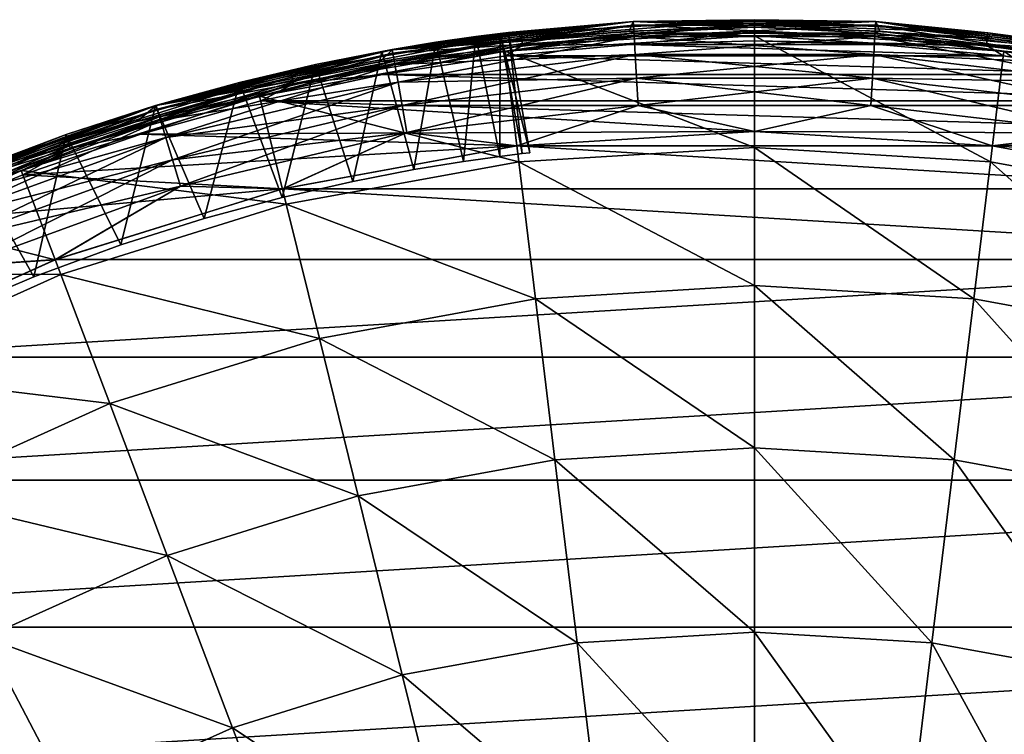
# Model space of a CAD drawing. Header units: metres. Extents: x -28 to 111, y -27 to 27.
# Tile 12 of 55: x -9.69 to 3.29, y 18.05 to 27.48. Entities that reach past the tile are written whole.
import ezdxf

# ---------------------------------------------------------------- set-up
doc = ezdxf.new("R2010")
doc.units = ezdxf.units.M
doc.layers.add('solid_13061041_XXX', color=7, linetype='CONTINUOUS')

msp = doc.modelspace()

# ---------------------------------------------------------------- linework, layer by layer
at = {"layer": 'solid_13061041_XXX'}
for points in [[(-1.598964, 27.453476, -98.199997), (-4.775288, 27.08222, -98.199997), (-3.351527, 27.295004, -81.056343)], [(-4.76652, 27.032278, -98.586708), (-4.775288, 27.08222, -98.199997), (-1.598964, 27.453476, -98.199997)], [(-4.775287, 27.08222, -8), (-1.598963, 27.453476, -8), (-4.199203, 27.177504, -75.768013)], [(-1.596035, 27.402855, -7.613289), (-1.598963, 27.453476, -8), (-4.775287, 27.08222, -8)], [(-4.76652, 27.032278, -7.613289), (-1.596035, 27.402855, -7.613289), (-4.775287, 27.08222, -8)], [(-1.59883, 27.450838, -6.197382), (-4.77487, 27.079613, -6.197382), (-1.652841, 27.324707, 7.863532)], [(-3.076255, 27.302521, -6.312989), (-4.77487, 27.079613, -6.197382), (-1.59883, 27.450838, -6.197382)], [(-4.76652, 27.032278, -98.586708), (-1.598964, 27.453476, -98.199997), (-1.596035, 27.402855, -98.586708)], [(-1.587332, 27.253441, -7.25102), (-1.596035, 27.402855, -7.613289), (-4.76652, 27.032278, -7.613289)], [(-4.76652, 27.032278, -98.586708), (-1.596035, 27.402855, -98.586708), (-4.74053, 26.884884, -98.948982)], [(-1.596035, 27.402855, -98.586708), (-1.587332, 27.253441, -98.948982), (-4.74053, 26.884884, -98.948982)], [(-1.598963, 27.453476, -8), (-3.673343, 27.253561, -77.021469), (-4.199203, 27.177504, -75.768013)], [(-1.598963, 27.453476, -8), (-3.351524, 27.295004, -78.343674), (-3.673343, 27.253561, -77.021469)], [(-1.598964, 27.453476, -98.199997), (-3.351527, 27.295004, -81.056343), (-3.243209, 27.308086, -79.699997)], [(-1.598963, 27.453476, -8), (-3.243209, 27.308086, -79.699997), (-3.351524, 27.295004, -78.343674)], [(-1.598963, 27.453476, -8), (-1.598964, 27.453476, -98.199997), (-3.243209, 27.308086, -79.699997)], [(0, 27.475281, -6.312989), (-3.076255, 27.302521, -6.312989), (-1.59883, 27.450838, -6.197382)], [(-3.068985, 27.237991, -6.411289), (-3.076255, 27.302521, -6.312989), (0, 27.475281, -6.312989)], [(0, 27.410343, -6.411289), (-3.068985, 27.237991, -6.411289), (0, 27.475281, -6.312989)], [(-3.058037, 27.140825, -6.477004), (-3.068985, 27.237991, -6.411289), (0, 27.410343, -6.411289)], [(0, 27.312561, -6.477004), (-3.058037, 27.140825, -6.477004), (0, 27.410343, -6.411289)], [(-1.59883, 27.450838, -6.197382), (-1.652841, 27.324707, 7.863532), (0, 27.374651, 7.863532)], [(1.598963, 27.453476, -8), (1.598963, 27.453476, -98.199997), (-1.598964, 27.453476, -98.199997)], [(-1.596035, 27.402855, -98.586708), (-1.598964, 27.453476, -98.199997), (1.598963, 27.453476, -98.199997)], [(-1.598963, 27.453476, -8), (1.598963, 27.453476, -8), (-1.598964, 27.453476, -98.199997)], [(1.596035, 27.402855, -7.613289), (1.598963, 27.453476, -8), (-1.598963, 27.453476, -8)], [(-1.596035, 27.402855, -7.613289), (1.596035, 27.402855, -7.613289), (-1.598963, 27.453476, -8)], [(0, 27.475281, -6.312989), (-1.59883, 27.450838, -6.197382), (1.59883, 27.450838, -6.197382)], [(1.59883, 27.450838, -6.197382), (-1.59883, 27.450838, -6.197382), (0, 27.374651, 7.863532)], [(-1.596035, 27.402855, -98.586708), (1.598963, 27.453476, -98.199997), (1.596035, 27.402855, -98.586708)], [(1.587332, 27.253441, -7.25102), (1.596035, 27.402855, -7.613289), (-1.596035, 27.402855, -7.613289)], [(-1.587332, 27.253441, -7.25102), (1.587332, 27.253441, -7.25102), (-1.596035, 27.402855, -7.613289)], [(-1.596035, 27.402855, -98.586708), (1.596035, 27.402855, -98.586708), (-1.587332, 27.253441, -98.948982)], [(1.596035, 27.402855, -98.586708), (1.587332, 27.253441, -98.948982), (-1.587332, 27.253441, -98.948982)], [(3.076255, 27.302521, -6.312989), (0, 27.475281, -6.312989), (1.59883, 27.450838, -6.197382)], [(0, 27.410343, -6.411289), (0, 27.475281, -6.312989), (3.076255, 27.302521, -6.312989)], [(1.59883, 27.450838, -6.197382), (0, 27.374651, 7.863532), (1.652842, 27.324707, 7.863532)], [(3.068985, 27.237991, -6.411289), (0, 27.410343, -6.411289), (3.076255, 27.302521, -6.312989)], [(0, 27.312561, -6.477004), (0, 27.410343, -6.411289), (3.068985, 27.237991, -6.411289)], [(1.587332, 27.253441, -7.25102), (4.74053, 26.884884, -7.25102), (1.596035, 27.402855, -7.613289)], [(1.596035, 27.402855, -98.586708), (4.76652, 27.032278, -98.586708), (1.587332, 27.253441, -98.948982)], [(1.596035, 27.402855, -98.586708), (1.598963, 27.453476, -98.199997), (4.775288, 27.08222, -98.199997)], [(1.596035, 27.402855, -7.613289), (4.76652, 27.032278, -7.613289), (1.598963, 27.453476, -8)], [(1.596035, 27.402855, -98.586708), (4.775288, 27.08222, -98.199997), (4.76652, 27.032278, -98.586708)], [(4.74053, 26.884884, -7.25102), (4.76652, 27.032278, -7.613289), (1.596035, 27.402855, -7.613289)], [(1.59883, 27.450838, -6.197382), (1.652842, 27.324707, 7.863532), (3.299649, 27.17506, 7.863532)], [(4.77487, 27.079613, -6.197382), (1.59883, 27.450838, -6.197382), (3.299649, 27.17506, 7.863532)], [(3.076255, 27.302521, -6.312989), (1.59883, 27.450838, -6.197382), (4.77487, 27.079613, -6.197382)], [(4.775287, 27.08222, -8), (4.775288, 27.08222, -98.199997), (1.598963, 27.453476, -98.199997)], [(1.598963, 27.453476, -8), (4.775287, 27.08222, -8), (1.598963, 27.453476, -98.199997)], [(4.76652, 27.032278, -7.613289), (4.775287, 27.08222, -8), (1.598963, 27.453476, -8)], [(-3.076255, 27.302521, -6.312989), (-6.113825, 26.786417, -6.312989), (-4.77487, 27.079613, -6.197382)], [(-6.099375, 26.723108, -6.411289), (-6.113825, 26.786417, -6.312989), (-3.076255, 27.302521, -6.312989)], [(-3.068985, 27.237991, -6.411289), (-6.099375, 26.723108, -6.411289), (-3.076255, 27.302521, -6.312989)], [(-4.775288, 27.08222, -98.199997), (-3.67335, 27.253559, -82.378555), (-3.351527, 27.295004, -81.056343)], [(-4.77487, 27.079613, -6.197382), (-3.299647, 27.17506, 7.863532), (-1.652841, 27.324707, 7.863532)], [(-1.589952, 27.298418, 8.149076), (-4.748354, 26.929253, 8.149076), (-3.28593, 27.062092, 8.42368)], [(-1.589952, 27.298418, 8.149076), (-3.299647, 27.17506, 7.863532), (-4.748354, 26.929253, 8.149076)], [(-3.351527, 27.295004, -81.056343), (-3.67335, 27.253559, -82.378555), (-3.356447, 25.672417, -82.262787)], [(-3.673343, 27.253561, -77.021469), (-3.351524, 27.295004, -78.343674), (-3.356445, 25.672417, -77.137222)], [(-3.351527, 27.295004, -81.056343), (-3.356447, 25.672417, -82.262787), (-3.062201, 25.709175, -80.996056)], [(-3.351524, 27.295004, -78.343674), (-3.0622, 25.709175, -78.403954), (-3.356445, 25.672417, -77.137222)], [(-3.351527, 27.295004, -81.056343), (-2.963317, 25.720739, -79.699997), (-3.243209, 27.308086, -79.699997)], [(-3.351527, 27.295004, -81.056343), (-3.062201, 25.709175, -80.996056), (-2.963317, 25.720739, -79.699997)], [(-3.351524, 27.295004, -78.343674), (-3.243209, 27.308086, -79.699997), (-3.0622, 25.709175, -78.403954)], [(-1.589952, 27.298418, 8.149076), (-1.652841, 27.324707, 7.863532), (-3.299647, 27.17506, 7.863532)], [(-1.589952, 27.298418, 8.149076), (-3.28593, 27.062092, 8.42368), (0, 27.260853, 8.42368)], [(0, 25.791498, 11.469518), (0, 27.260853, 8.42368), (-3.28593, 27.062092, 8.42368)], [(-3.243209, 27.308086, -79.699997), (-2.963317, 25.720739, -79.699997), (-3.0622, 25.709175, -78.403954)], [(0, 27.312561, -6.477004), (-1.642143, 27.147736, -6.5), (-3.058037, 27.140825, -6.477004)], [(-1.589952, 27.298418, 8.149076), (0, 27.374651, 7.863532), (-1.652841, 27.324707, 7.863532)], [(0, 27.312561, -6.477004), (0.000004, 27.197348, -6.5), (-1.642143, 27.147736, -6.5)], [(1.589952, 27.298418, 8.149076), (0, 27.374651, 7.863532), (-1.589952, 27.298418, 8.149076)], [(1.589952, 27.298418, 8.149076), (-1.589952, 27.298418, 8.149076), (0, 27.260853, 8.42368)], [(1.589952, 27.298418, 8.149076), (1.652842, 27.324707, 7.863532), (0, 27.374651, 7.863532)], [(3.058037, 27.140825, -6.477004), (0.000004, 27.197348, -6.5), (0, 27.312561, -6.477004)], [(3.058037, 27.140825, -6.477004), (0, 27.312561, -6.477004), (3.068985, 27.237991, -6.411289)], [(1.589952, 27.298418, 8.149076), (0, 27.260853, 8.42368), (3.285933, 27.062092, 8.42368)], [(3.108822, 25.603449, 11.469518), (3.285933, 27.062092, 8.42368), (0, 27.260853, 8.42368)], [(0, 25.791498, 11.469518), (3.108822, 25.603449, 11.469518), (0, 27.260853, 8.42368)], [(4.748354, 26.929253, 8.149076), (1.652842, 27.324707, 7.863532), (1.589952, 27.298418, 8.149076)], [(4.748354, 26.929253, 8.149076), (1.589952, 27.298418, 8.149076), (3.285933, 27.062092, 8.42368)], [(4.748354, 26.929253, 8.149076), (3.299649, 27.17506, 7.863532), (1.652842, 27.324707, 7.863532)], [(3.068985, 27.237991, -6.411289), (3.076255, 27.302521, -6.312989), (6.113825, 26.786417, -6.312989)], [(6.113825, 26.786417, -6.312989), (3.076255, 27.302521, -6.312989), (4.77487, 27.079613, -6.197382)], [(-6.077617, 26.627779, -6.477004), (-6.099375, 26.723108, -6.411289), (-3.068985, 27.237991, -6.411289)], [(-3.058037, 27.140825, -6.477004), (-6.077617, 26.627779, -6.477004), (-3.068985, 27.237991, -6.411289)], [(-3.058037, 27.140825, -6.477004), (-4.903185, 26.751738, -6.5), (-6.077617, 26.627779, -6.477004)], [(-4.77487, 27.079613, -6.197382), (-4.93441, 26.926254, 7.863532), (-3.299647, 27.17506, 7.863532)], [(-4.748354, 26.929253, 8.149076), (-3.299647, 27.17506, 7.863532), (-4.93441, 26.926254, 7.863532)], [(-4.199218, 27.177502, -83.632019), (-4.911455, 27.057858, -84.781769), (-4.491913, 25.498293, -84.585091)], [(-4.775288, 27.08222, -98.199997), (-4.911455, 27.057858, -84.781769), (-4.199218, 27.177502, -83.632019)], [(-4.91142, 27.057863, -74.618279), (-4.199203, 27.177504, -75.768013), (-4.491905, 25.498295, -74.814926)], [(-4.775287, 27.08222, -8), (-4.199203, 27.177504, -75.768013), (-4.91142, 27.057863, -74.618279)], [(-3.058037, 27.140825, -6.477004), (-3.278529, 26.999039, -6.5), (-4.903185, 26.751738, -6.5)], [(-4.775288, 27.08222, -98.199997), (-4.199218, 27.177502, -83.632019), (-3.67335, 27.253559, -82.378555)], [(-4.74053, 26.884884, -7.25102), (-1.587332, 27.253441, -7.25102), (-4.76652, 27.032278, -7.613289)], [(-1.57347, 27.015432, -6.939895), (-1.587332, 27.253441, -7.25102), (-4.74053, 26.884884, -7.25102)], [(-4.74053, 26.884884, -98.948982), (-1.587332, 27.253441, -98.948982), (-4.699131, 26.650095, -99.260101)], [(-1.587332, 27.253441, -98.948982), (-1.57347, 27.015432, -99.260101), (-4.699131, 26.650095, -99.260101)], [(-4.199218, 27.177502, -83.632019), (-4.491913, 25.498293, -84.585091), (-3.83787, 25.604841, -83.469193)], [(-4.199203, 27.177504, -75.768013), (-3.837865, 25.604841, -75.930817), (-4.491905, 25.498295, -74.814926)], [(-3.67335, 27.253559, -82.378555), (-4.199218, 27.177502, -83.632019), (-3.83787, 25.604841, -83.469193)], [(-4.199203, 27.177504, -75.768013), (-3.673343, 27.253561, -77.021469), (-3.837865, 25.604841, -75.930817)], [(-3.67335, 27.253559, -82.378555), (-3.83787, 25.604841, -83.469193), (-3.356447, 25.672417, -82.262787)], [(-3.673343, 27.253561, -77.021469), (-3.356445, 25.672417, -77.137222), (-3.837865, 25.604841, -75.930817)], [(-3.278529, 26.999039, -6.5), (-1.642143, 27.147736, -6.5), (3.278537, 26.999039, -6.5)], [(-3.058037, 27.140825, -6.477004), (-1.642143, 27.147736, -6.5), (-3.278529, 26.999039, -6.5)], [(-1.642143, 27.147736, -6.5), (0.000004, 27.197348, -6.5), (1.64215, 27.147736, -6.5)], [(-1.642143, 27.147736, -6.5), (1.64215, 27.147736, -6.5), (3.278537, 26.999039, -6.5)], [(1.57347, 27.015432, -6.939895), (1.587332, 27.253441, -7.25102), (-1.587332, 27.253441, -7.25102)], [(-1.57347, 27.015432, -6.939895), (1.57347, 27.015432, -6.939895), (-1.587332, 27.253441, -7.25102)], [(-1.587332, 27.253441, -98.948982), (1.587332, 27.253441, -98.948982), (-1.57347, 27.015432, -99.260101)], [(1.587332, 27.253441, -98.948982), (1.57347, 27.015432, -99.260101), (-1.57347, 27.015432, -99.260101)], [(3.058037, 27.140825, -6.477004), (1.64215, 27.147736, -6.5), (0.000004, 27.197348, -6.5)], [(1.57347, 27.015432, -6.939895), (4.699131, 26.650095, -6.939895), (1.587332, 27.253441, -7.25102)], [(1.587332, 27.253441, -98.948982), (4.74053, 26.884884, -98.948982), (1.57347, 27.015432, -99.260101)], [(4.699131, 26.650095, -6.939895), (4.74053, 26.884884, -7.25102), (1.587332, 27.253441, -7.25102)], [(4.76652, 27.032278, -98.586708), (4.74053, 26.884884, -98.948982), (1.587332, 27.253441, -98.948982)], [(3.058037, 27.140825, -6.477004), (3.278537, 26.999039, -6.5), (1.64215, 27.147736, -6.5)], [(3.058037, 27.140825, -6.477004), (3.068985, 27.237991, -6.411289), (6.099375, 26.723108, -6.411289)], [(6.077617, 26.627779, -6.477004), (3.278537, 26.999039, -6.5), (3.058037, 27.140825, -6.477004)], [(6.077617, 26.627779, -6.477004), (3.058037, 27.140825, -6.477004), (6.099375, 26.723108, -6.411289)], [(6.099375, 26.723108, -6.411289), (3.068985, 27.237991, -6.411289), (6.113825, 26.786417, -6.312989)], [(-7.88708, 26.344715, -8), (-4.775287, 27.08222, -8), (-6.790087, 26.64854, -72.749214)], [(-4.775288, 27.08222, -98.199997), (-7.88708, 26.344715, -98.199997), (-4.911455, 27.057858, -84.781769)], [(-7.872546, 26.296137, -98.586708), (-7.88708, 26.344715, -98.199997), (-4.775288, 27.08222, -98.199997)], [(-4.76652, 27.032278, -7.613289), (-4.775287, 27.08222, -8), (-7.88708, 26.344715, -8)], [(-7.88708, 26.344715, -98.199997), (-5.785446, 26.884542, -85.796661), (-4.911455, 27.057858, -84.781769)], [(-7.872546, 26.296137, -7.613289), (-4.76652, 27.032278, -7.613289), (-7.88708, 26.344715, -8)], [(-4.77487, 27.079613, -6.197382), (-7.886337, 26.34218, -6.197382), (-4.93441, 26.926254, 7.863532)], [(-6.113825, 26.786417, -6.312989), (-7.886337, 26.34218, -6.197382), (-4.77487, 27.079613, -6.197382)], [(-7.872546, 26.296137, -98.586708), (-4.775288, 27.08222, -98.199997), (-4.76652, 27.032278, -98.586708)], [(-4.74053, 26.884884, -7.25102), (-4.76652, 27.032278, -7.613289), (-7.872546, 26.296137, -7.613289)], [(-7.872546, 26.296137, -98.586708), (-4.76652, 27.032278, -98.586708), (-7.829621, 26.152756, -98.948982)], [(-4.76652, 27.032278, -98.586708), (-4.74053, 26.884884, -98.948982), (-7.829621, 26.152756, -98.948982)], [(-4.775287, 27.08222, -8), (-5.785396, 26.884554, -73.603394), (-6.790087, 26.64854, -72.749214)], [(-3.108822, 25.603449, 11.469518), (-3.28593, 27.062092, 8.42368), (-6.52394, 26.468704, 8.42368)], [(-4.748354, 26.929253, 8.149076), (-6.52394, 26.468704, 8.42368), (-3.28593, 27.062092, 8.42368)], [(-4.911455, 27.057858, -84.781769), (-5.785446, 26.884542, -85.796661), (-5.296911, 25.343206, -85.581818)], [(-4.775287, 27.08222, -8), (-4.91142, 27.057863, -74.618279), (-5.785396, 26.884554, -73.603394)], [(-5.785396, 26.884554, -73.603394), (-4.91142, 27.057863, -74.618279), (-5.296899, 25.343208, -73.818192)], [(-4.911455, 27.057858, -84.781769), (-5.296911, 25.343206, -85.581818), (-4.491913, 25.498293, -84.585091)], [(-4.91142, 27.057863, -74.618279), (-4.491905, 25.498295, -74.814926), (-5.296899, 25.343208, -73.818192)], [(-4.903185, 26.751738, -6.5), (-3.278529, 26.999039, -6.5), (4.903193, 26.751736, -6.5)], [(-4.699131, 26.650095, -6.939895), (-1.57347, 27.015432, -6.939895), (-4.74053, 26.884884, -7.25102)], [(-1.555394, 26.705082, -6.701159), (-1.57347, 27.015432, -6.939895), (-4.699131, 26.650095, -6.939895)], [(-4.699131, 26.650095, -99.260101), (-1.57347, 27.015432, -99.260101), (-4.645148, 26.343943, -99.49884)], [(-1.57347, 27.015432, -99.260101), (-1.555394, 26.705082, -99.49884), (-4.645148, 26.343943, -99.49884)], [(-3.108822, 25.603449, 11.469518), (0, 25.791498, 11.469518), (-3.28593, 27.062092, 8.42368)], [(-3.278529, 26.999039, -6.5), (3.278537, 26.999039, -6.5), (4.903193, 26.751736, -6.5)], [(1.555394, 26.705082, -6.701159), (1.57347, 27.015432, -6.939895), (-1.57347, 27.015432, -6.939895)], [(-1.555394, 26.705082, -6.701159), (1.555394, 26.705082, -6.701159), (-1.57347, 27.015432, -6.939895)], [(-1.57347, 27.015432, -99.260101), (1.57347, 27.015432, -99.260101), (-1.555394, 26.705082, -99.49884)], [(1.57347, 27.015432, -99.260101), (1.555394, 26.705082, -99.49884), (-1.555394, 26.705082, -99.49884)], [(1.555394, 26.705082, -6.701159), (4.645148, 26.343943, -6.701159), (1.57347, 27.015432, -6.939895)], [(1.57347, 27.015432, -99.260101), (4.699131, 26.650095, -99.260101), (1.555394, 26.705082, -99.49884)], [(4.645148, 26.343943, -6.701159), (4.699131, 26.650095, -6.939895), (1.57347, 27.015432, -6.939895)], [(4.74053, 26.884884, -98.948982), (4.699131, 26.650095, -99.260101), (1.57347, 27.015432, -99.260101)], [(3.108822, 25.603449, 11.469518), (6.17231, 25.042046, 11.469518), (3.285933, 27.062092, 8.42368)], [(6.077617, 26.627779, -6.477004), (4.903193, 26.751736, -6.5), (3.278537, 26.999039, -6.5)], [(6.17231, 25.042046, 11.469518), (6.523941, 26.468704, 8.42368), (3.285933, 27.062092, 8.42368)], [(4.748354, 26.929253, 8.149076), (3.285933, 27.062092, 8.42368), (6.523941, 26.468704, 8.42368)], [(-7.88708, 26.344715, -98.199997), (-6.790143, 26.648527, -86.650826), (-5.785446, 26.884542, -85.796661)], [(-7.886337, 26.34218, -6.197382), (-6.551174, 26.579197, 7.863532), (-4.93441, 26.926254, 7.863532)], [(-7.829621, 26.152756, -7.25102), (-4.74053, 26.884884, -7.25102), (-7.872546, 26.296137, -7.613289)], [(-4.748354, 26.929253, 8.149076), (-7.842543, 26.195917, 8.149076), (-6.52394, 26.468704, 8.42368)], [(-4.748354, 26.929253, 8.149076), (-6.551174, 26.579197, 7.863532), (-7.842543, 26.195917, 8.149076)], [(-4.699131, 26.650095, -6.939895), (-4.74053, 26.884884, -7.25102), (-7.829621, 26.152756, -7.25102)], [(-7.829621, 26.152756, -98.948982), (-4.74053, 26.884884, -98.948982), (-7.761244, 25.92436, -99.260101)], [(-4.74053, 26.884884, -98.948982), (-4.699131, 26.650095, -99.260101), (-7.761244, 25.92436, -99.260101)], [(-5.785446, 26.884542, -85.796661), (-6.790143, 26.648527, -86.650826), (-6.226769, 25.131006, -86.436394)], [(-6.790087, 26.64854, -72.749214), (-5.785396, 26.884554, -73.603394), (-6.226753, 25.131012, -72.963615)], [(-4.748354, 26.929253, 8.149076), (-4.93441, 26.926254, 7.863532), (-6.551174, 26.579197, 7.863532)], [(-5.785446, 26.884542, -85.796661), (-6.226769, 25.131006, -86.436394), (-5.296911, 25.343206, -85.581818)], [(-5.785396, 26.884554, -73.603394), (-5.296899, 25.343208, -73.818192), (-6.226753, 25.131012, -72.963615)], [(-6.113825, 26.786417, -6.312989), (-9.07451, 25.933458, -6.312989), (-7.886337, 26.34218, -6.197382)], [(-9.053062, 25.872166, -6.411289), (-9.07451, 25.933458, -6.312989), (-6.113825, 26.786417, -6.312989)], [(-6.099375, 26.723108, -6.411289), (-9.053062, 25.872166, -6.411289), (-6.113825, 26.786417, -6.312989)], [(-6.509618, 26.406834, -6.5), (-4.903185, 26.751738, -6.5), (6.509625, 26.406832, -6.5)], [(-6.077617, 26.627779, -6.477004), (-4.903185, 26.751738, -6.5), (-6.509618, 26.406834, -6.5)], [(-4.903185, 26.751738, -6.5), (4.903193, 26.751736, -6.5), (6.509625, 26.406832, -6.5)], [(-9.020767, 25.779871, -6.477004), (-9.053062, 25.872166, -6.411289), (-6.099375, 26.723108, -6.411289)], [(-6.077617, 26.627779, -6.477004), (-9.020767, 25.779871, -6.477004), (-6.099375, 26.723108, -6.411289)], [(-6.077617, 26.627779, -6.477004), (-8.092134, 25.965614, -6.5), (-9.020767, 25.779871, -6.477004)], [(-6.077617, 26.627779, -6.477004), (-6.509618, 26.406834, -6.5), (-8.092134, 25.965614, -6.5)], [(-6.790143, 26.648527, -86.650826), (-7.895834, 26.342093, -87.327919), (-7.253968, 24.853884, -87.132538)], [(-7.88708, 26.344715, -98.199997), (-7.895834, 26.342093, -87.327919), (-6.790143, 26.648527, -86.650826)], [(-7.895767, 26.342112, -72.072113), (-6.790087, 26.64854, -72.749214), (-7.253951, 24.853889, -72.267471)], [(-7.88708, 26.344715, -8), (-6.790087, 26.64854, -72.749214), (-7.895767, 26.342112, -72.072113)], [(-7.761244, 25.92436, -6.939895), (-4.699131, 26.650095, -6.939895), (-7.829621, 26.152756, -7.25102)], [(-4.645148, 26.343943, -6.701159), (-4.699131, 26.650095, -6.939895), (-7.761244, 25.92436, -6.939895)], [(-7.761244, 25.92436, -99.260101), (-4.699131, 26.650095, -99.260101), (-7.672084, 25.626545, -99.49884)], [(-4.699131, 26.650095, -99.260101), (-4.645148, 26.343943, -99.49884), (-7.672084, 25.626545, -99.49884)], [(-6.790143, 26.648527, -86.650826), (-7.253968, 24.853884, -87.132538), (-6.226769, 25.131006, -86.436394)], [(-6.790087, 26.64854, -72.749214), (-6.226753, 25.131012, -72.963615), (-7.253951, 24.853889, -72.267471)], [(-4.645148, 26.343943, -6.701159), (-1.555394, 26.705082, -6.701159), (-4.699131, 26.650095, -6.939895)], [(-4.645148, 26.343943, -6.701159), (-1.534339, 26.343584, -6.551111), (-1.555394, 26.705082, -6.701159)], [(-4.645148, 26.343943, -99.49884), (-1.555394, 26.705082, -99.49884), (-4.582268, 25.987331, -99.648888)], [(-1.555394, 26.705082, -99.49884), (-1.534339, 26.343584, -99.648888), (-4.582268, 25.987331, -99.648888)], [(-1.555394, 26.705082, -6.701159), (-1.534339, 26.343584, -6.551111), (1.534339, 26.343584, -6.551111)], [(-1.555394, 26.705082, -6.701159), (1.534339, 26.343584, -6.551111), (1.555394, 26.705082, -6.701159)], [(-1.555394, 26.705082, -99.49884), (1.555394, 26.705082, -99.49884), (-1.534339, 26.343584, -99.648888)], [(1.555394, 26.705082, -99.49884), (1.534339, 26.343584, -99.648888), (-1.534339, 26.343584, -99.648888)], [(1.555394, 26.705082, -6.701159), (1.534339, 26.343584, -6.551111), (4.582268, 25.987331, -6.551111)], [(1.555394, 26.705082, -99.49884), (4.645148, 26.343943, -99.49884), (1.534339, 26.343584, -99.648888)], [(1.555394, 26.705082, -6.701159), (4.582268, 25.987331, -6.551111), (4.645148, 26.343943, -6.701159)], [(4.699131, 26.650095, -99.260101), (4.645148, 26.343943, -99.49884), (1.555394, 26.705082, -99.49884)], [(-7.886337, 26.34218, -6.197382), (-8.144035, 26.135153, 7.863532), (-6.551174, 26.579197, 7.863532)], [(-7.842543, 26.195917, 8.149076), (-6.551174, 26.579197, 7.863532), (-8.144035, 26.135153, 7.863532)], [(-6.17231, 25.042046, 11.469518), (-6.52394, 26.468704, 8.42368), (-9.666825, 25.489344, 8.42368)], [(-7.842543, 26.195917, 8.149076), (-9.666825, 25.489344, 8.42368), (-6.52394, 26.468704, 8.42368)], [(-8.092134, 25.965614, -6.5), (-6.509618, 26.406834, -6.5), (0, 25.999979, -6.5)], [(-6.17231, 25.042046, 11.469518), (-3.108822, 25.603449, 11.469518), (-6.52394, 26.468704, 8.42368)], [(-6.509618, 26.406834, -6.5), (8.092141, 25.965612, -6.5), (0, 25.999979, -6.5)], [(-6.509618, 26.406834, -6.5), (6.509625, 26.406832, -6.5), (8.092141, 25.965612, -6.5)], [(-7.88708, 26.344715, -98.199997), (-10.892227, 25.250929, -98.199997), (-7.895834, 26.342093, -87.327919)], [(-10.87211, 25.204384, -98.586708), (-10.892227, 25.250929, -98.199997), (-7.88708, 26.344715, -98.199997)], [(-10.892227, 25.250929, -98.199997), (-9.073683, 25.959936, -87.816635), (-7.895834, 26.342093, -87.327919)], [(-10.892226, 25.250929, -8), (-7.88708, 26.344715, -8), (-10.298739, 25.498745, -71.290558)], [(-7.872546, 26.296137, -7.613289), (-7.88708, 26.344715, -8), (-10.892226, 25.250929, -8)], [(-10.87211, 25.204384, -7.613289), (-7.872546, 26.296137, -7.613289), (-10.892226, 25.250929, -8)], [(-7.886337, 26.34218, -6.197382), (-10.891155, 25.248514, -6.197382), (-8.144035, 26.135153, 7.863532)], [(-9.07451, 25.933458, -6.312989), (-10.891155, 25.248514, -6.197382), (-7.886337, 26.34218, -6.197382)], [(-10.87211, 25.204384, -98.586708), (-7.88708, 26.344715, -98.199997), (-7.872546, 26.296137, -98.586708)], [(-7.829621, 26.152756, -7.25102), (-7.872546, 26.296137, -7.613289), (-10.87211, 25.204384, -7.613289)], [(-10.87211, 25.204384, -98.586708), (-7.872546, 26.296137, -98.586708), (-10.81283, 25.066957, -98.948982)], [(-7.872546, 26.296137, -98.586708), (-7.829621, 26.152756, -98.948982), (-10.81283, 25.066957, -98.948982)], [(-7.88708, 26.344715, -8), (-9.073596, 25.959967, -71.583389), (-10.298739, 25.498745, -71.290558)], [(-7.895834, 26.342093, -87.327919), (-9.073683, 25.959936, -87.816635), (-8.352631, 24.506578, -87.659859)], [(-7.88708, 26.344715, -8), (-7.895767, 26.342112, -72.072113), (-9.073596, 25.959967, -71.583389)], [(-9.073596, 25.959967, -71.583389), (-7.895767, 26.342112, -72.072113), (-8.35261, 24.506586, -71.74015)], [(-7.895834, 26.342093, -87.327919), (-8.352631, 24.506578, -87.659859), (-7.253968, 24.853884, -87.132538)], [(-7.895767, 26.342112, -72.072113), (-7.253951, 24.853889, -72.267471), (-8.35261, 24.506586, -71.74015)], [(-7.672084, 25.626545, -6.701159), (-4.645148, 26.343943, -6.701159), (-7.761244, 25.92436, -6.939895)], [(-7.672084, 25.626545, -6.701159), (-4.582268, 25.987331, -6.551111), (-4.645148, 26.343943, -6.701159)], [(-7.672084, 25.626545, -99.49884), (-4.645148, 26.343943, -99.49884), (-7.568229, 25.279646, -99.648888)], [(-4.645148, 26.343943, -99.49884), (-4.582268, 25.987331, -99.648888), (-7.568229, 25.279646, -99.648888)], [(-4.645148, 26.343943, -6.701159), (-4.582268, 25.987331, -6.551111), (-1.534339, 26.343584, -6.551111)], [(-4.582268, 25.987331, -99.648888), (-1.534339, 26.343584, -99.648888), (-3.131645, 25.810711, -99.699997)], [(-3.133837, 25.810444, -6.5), (-1.534339, 26.343584, -6.551111), (-4.582268, 25.987331, -6.551111)], [(-3.133837, 25.810444, -6.5), (0, 25.999979, -6.5), (-1.534339, 26.343584, -6.551111)], [(-1.534339, 26.343584, -99.648888), (0.000115, 25.999973, -99.699997), (-3.131645, 25.810711, -99.699997)], [(-1.534339, 26.343584, -99.648888), (1.534339, 26.343584, -99.648888), (0.000115, 25.999973, -99.699997)], [(0, 25.999979, -6.5), (1.534339, 26.343584, -6.551111), (-1.534339, 26.343584, -6.551111)], [(0, 25.999979, -6.5), (3.133837, 25.810444, -6.5), (1.534339, 26.343584, -6.551111)], [(1.534339, 26.343584, -99.648888), (3.131865, 25.810684, -99.699997), (0.000115, 25.999973, -99.699997)], [(4.645148, 26.343943, -99.49884), (4.582268, 25.987331, -99.648888), (1.534339, 26.343584, -99.648888)], [(1.534339, 26.343584, -99.648888), (4.582268, 25.987331, -99.648888), (3.131865, 25.810684, -99.699997)], [(3.133837, 25.810444, -6.5), (4.582268, 25.987331, -6.551111), (1.534339, 26.343584, -6.551111)], [(-10.891155, 25.248514, -6.197382), (-9.707178, 25.595747, 7.863532), (-8.144035, 26.135153, 7.863532)], [(-10.81283, 25.066957, -7.25102), (-7.829621, 26.152756, -7.25102), (-10.87211, 25.204384, -7.613289)], [(-7.842543, 26.195917, 8.149076), (-10.830674, 25.108326, 8.149076), (-9.666825, 25.489344, 8.42368)], [(-7.842543, 26.195917, 8.149076), (-9.707178, 25.595747, 7.863532), (-10.830674, 25.108326, 8.149076)], [(-7.761244, 25.92436, -6.939895), (-7.829621, 26.152756, -7.25102), (-10.81283, 25.066957, -7.25102)], [(-10.81283, 25.066957, -98.948982), (-7.829621, 26.152756, -98.948982), (-10.7184, 24.848043, -99.260101)], [(-7.829621, 26.152756, -98.948982), (-7.761244, 25.92436, -99.260101), (-10.7184, 24.848043, -99.260101)], [(-7.842543, 26.195917, 8.149076), (-8.144035, 26.135153, 7.863532), (-9.707178, 25.595747, 7.863532)], [(-10.892227, 25.250929, -98.199997), (-10.298851, 25.498699, -88.109459), (-9.073683, 25.959936, -87.816635)], [(-9.073683, 25.959936, -87.816635), (-10.298851, 25.498699, -88.109459), (-9.500503, 24.084785, -88.011955)], [(-10.298739, 25.498745, -71.290558), (-9.073596, 25.959967, -71.583389), (-9.500477, 24.084795, -71.388054)], [(-9.645186, 25.429644, -6.5), (-8.092134, 25.965614, -6.5), (-3.133837, 25.810444, -6.5)], [(-9.020767, 25.779871, -6.477004), (-8.092134, 25.965614, -6.5), (-9.645186, 25.429644, -6.5)], [(-9.073683, 25.959936, -87.816635), (-9.500503, 24.084785, -88.011955), (-8.352631, 24.506578, -87.659859)], [(-9.073596, 25.959967, -71.583389), (-8.35261, 24.506586, -71.74015), (-9.500477, 24.084795, -71.388054)], [(-8.092134, 25.965614, -6.5), (0, 25.999979, -6.5), (-3.133837, 25.810444, -6.5)], [(-7.672084, 25.626545, -6.701159), (-7.568229, 25.279646, -6.551111), (-4.582268, 25.987331, -6.551111)], [(-7.568229, 25.279646, -99.648888), (-4.582268, 25.987331, -99.648888), (-6.217675, 25.245579, -99.699997)], [(-6.222335, 25.244438, -6.5), (-4.582268, 25.987331, -6.551111), (-7.568229, 25.279646, -6.551111)], [(-6.222335, 25.244438, -6.5), (-3.133837, 25.810444, -6.5), (-4.582268, 25.987331, -6.551111)], [(-4.582268, 25.987331, -99.648888), (-3.131645, 25.810711, -99.699997), (-6.217675, 25.245579, -99.699997)], [(-3.131645, 25.810711, -99.699997), (0.000115, 25.999973, -99.699997), (3.131865, 25.810684, -99.699997)], [(8.092141, 25.965612, -6.5), (3.133837, 25.810444, -6.5), (0, 25.999979, -6.5)], [(4.582268, 25.987331, -99.648888), (6.217873, 25.245529, -99.699997), (3.131865, 25.810684, -99.699997)], [(3.133837, 25.810444, -6.5), (6.222335, 25.244438, -6.5), (4.582268, 25.987331, -6.551111)], [(8.092141, 25.965612, -6.5), (9.645194, 25.42964, -6.5), (3.133837, 25.810444, -6.5)], [(-9.07451, 25.933458, -6.312989), (-11.921077, 24.754372, -6.312989), (-10.891155, 25.248514, -6.197382)], [(-11.892902, 24.695866, -6.411289), (-11.921077, 24.754372, -6.312989), (-9.07451, 25.933458, -6.312989)], [(-9.053062, 25.872166, -6.411289), (-11.892902, 24.695866, -6.411289), (-9.07451, 25.933458, -6.312989)], [(-11.850476, 24.607767, -6.477004), (-11.892902, 24.695866, -6.411289), (-9.053062, 25.872166, -6.411289)], [(-9.020767, 25.779871, -6.477004), (-11.850476, 24.607767, -6.477004), (-9.053062, 25.872166, -6.411289)], [(-10.7184, 24.848043, -6.939895), (-7.761244, 25.92436, -6.939895), (-10.81283, 25.066957, -7.25102)], [(-7.672084, 25.626545, -6.701159), (-7.761244, 25.92436, -6.939895), (-10.7184, 24.848043, -6.939895)], [(-10.7184, 24.848043, -99.260101), (-7.761244, 25.92436, -99.260101), (-10.595268, 24.562593, -99.49884)], [(-7.761244, 25.92436, -99.260101), (-7.672084, 25.626545, -99.49884), (-10.595268, 24.562593, -99.49884)], [(-9.020767, 25.779871, -6.477004), (-11.163314, 24.800755, -6.5), (-11.850476, 24.607767, -6.477004)], [(-9.020767, 25.779871, -6.477004), (-9.645186, 25.429644, -6.5), (-11.163314, 24.800755, -6.5)], [(-9.645186, 25.429644, -6.5), (-3.133837, 25.810444, -6.5), (-6.222335, 25.244438, -6.5)], [(-6.217675, 25.245579, -99.699997), (-3.131645, 25.810711, -99.699997), (6.217873, 25.245529, -99.699997)], [(-3.356447, 25.672417, -82.262787), (-3.356445, 25.672417, -77.137222), (-3.0622, 25.709175, -78.403954)], [(-3.356447, 25.672417, -82.262787), (-3.0622, 25.709175, -78.403954), (-3.062201, 25.709175, -80.996056)], [(-3.131645, 25.810711, -99.699997), (3.131865, 25.810684, -99.699997), (6.217873, 25.245529, -99.699997)], [(0, 23.971327, 14.343763), (0, 25.791498, 11.469518), (-3.108822, 25.603449, 11.469518)], [(-3.062201, 25.709175, -80.996056), (-3.0622, 25.709175, -78.403954), (-2.963317, 25.720739, -79.699997)], [(2.889424, 23.796549, 14.343763), (3.108822, 25.603449, 11.469518), (0, 25.791498, 11.469518)], [(0, 23.971327, 14.343763), (2.889424, 23.796549, 14.343763), (0, 25.791498, 11.469518)], [(9.645194, 25.42964, -6.5), (6.222335, 25.244438, -6.5), (3.133837, 25.810444, -6.5)], [(-10.595268, 24.562593, -6.701159), (-7.672084, 25.626545, -6.701159), (-10.7184, 24.848043, -6.939895)], [(-10.595268, 24.562593, -6.701159), (-7.568229, 25.279646, -6.551111), (-7.672084, 25.626545, -6.701159)], [(-10.595268, 24.562593, -99.49884), (-7.672084, 25.626545, -99.49884), (-10.451843, 24.230097, -99.648888)], [(-7.672084, 25.626545, -99.49884), (-7.568229, 25.279646, -99.648888), (-10.451843, 24.230097, -99.648888)], [(-2.889424, 23.796549, 14.343763), (-3.108822, 25.603449, 11.469518), (-6.17231, 25.042046, 11.469518)], [(-4.491913, 25.498293, -84.585091), (-4.491905, 25.498295, -74.814926), (-3.837865, 25.604841, -75.930817)], [(-4.491913, 25.498293, -84.585091), (-3.837865, 25.604841, -75.930817), (-3.83787, 25.604841, -83.469193)], [(-3.83787, 25.604841, -83.469193), (-3.837865, 25.604841, -75.930817), (-3.356445, 25.672417, -77.137222)], [(-3.83787, 25.604841, -83.469193), (-3.356445, 25.672417, -77.137222), (-3.356447, 25.672417, -82.262787)], [(-2.889424, 23.796549, 14.343763), (0, 23.971327, 14.343763), (-3.108822, 25.603449, 11.469518)], [(2.889424, 23.796549, 14.343763), (5.736714, 23.274763, 14.343763), (3.108822, 25.603449, 11.469518)], [(5.736714, 23.274763, 14.343763), (6.17231, 25.042046, 11.469518), (3.108822, 25.603449, 11.469518)], [(-9.145791, 24.115471, 11.469518), (-9.666825, 25.489344, 8.42368), (-12.668736, 24.138294, 8.42368)], [(-10.830674, 25.108326, 8.149076), (-12.668736, 24.138294, 8.42368), (-9.666825, 25.489344, 8.42368)], [(-10.298851, 25.498699, -88.109459), (-10.678386, 23.58621, -88.183365), (-9.500503, 24.084785, -88.011955)], [(-10.298739, 25.498745, -71.290558), (-9.500477, 24.084795, -71.388054), (-10.678355, 23.586226, -71.216637)], [(-9.145791, 24.115471, 11.469518), (-6.17231, 25.042046, 11.469518), (-9.666825, 25.489344, 8.42368)], [(-5.296911, 25.343206, -85.581818), (-5.296899, 25.343208, -73.818192), (-4.491905, 25.498295, -74.814926)], [(-5.296911, 25.343206, -85.581818), (-4.491905, 25.498295, -74.814926), (-4.491913, 25.498293, -84.585091)], [(-11.163314, 24.800755, -6.5), (-9.645186, 25.429644, -6.5), (-6.222335, 25.244438, -6.5)], [(-6.226769, 25.131006, -86.436394), (-6.226753, 25.131012, -72.963615), (-5.296899, 25.343208, -73.818192)], [(-6.226769, 25.131006, -86.436394), (-5.296899, 25.343208, -73.818192), (-5.296911, 25.343206, -85.581818)], [(-11.163314, 24.800755, -6.5), (-6.222335, 25.244438, -6.5), (-9.219549, 24.310478, -6.5)], [(-10.595268, 24.562593, -6.701159), (-10.451843, 24.230097, -6.551111), (-7.568229, 25.279646, -6.551111)], [(-10.451843, 24.230097, -99.648888), (-7.568229, 25.279646, -99.648888), (-9.213146, 24.312918, -99.699997)], [(-9.219549, 24.310478, -6.5), (-7.568229, 25.279646, -6.551111), (-10.451843, 24.230097, -6.551111)], [(-9.219549, 24.310478, -6.5), (-6.222335, 25.244438, -6.5), (-7.568229, 25.279646, -6.551111)], [(-7.568229, 25.279646, -99.648888), (-6.217675, 25.245579, -99.699997), (-9.213146, 24.312918, -99.699997)], [(-9.213146, 24.312918, -99.699997), (-6.217675, 25.245579, -99.699997), (9.213333, 24.312847, -99.699997)], [(-6.217675, 25.245579, -99.699997), (6.217873, 25.245529, -99.699997), (9.213333, 24.312847, -99.699997)], [(-7.253968, 24.853884, -87.132538), (-7.253951, 24.853889, -72.267471), (-6.226753, 25.131012, -72.963615)], [(-7.253968, 24.853884, -87.132538), (-6.226753, 25.131012, -72.963615), (-6.226769, 25.131006, -86.436394)], [(-5.736714, 23.274763, 14.343763), (-6.17231, 25.042046, 11.469518), (-9.145791, 24.115471, 11.469518)], [(-5.736714, 23.274763, 14.343763), (-2.889424, 23.796549, 14.343763), (-6.17231, 25.042046, 11.469518)], [(-12.640747, 24.08128, -6.5), (-11.163314, 24.800755, -6.5), (-9.219549, 24.310478, -6.5)], [(-8.352631, 24.506578, -87.659859), (-8.35261, 24.506586, -71.74015), (-7.253968, 24.853884, -87.132538)], [(-7.253968, 24.853884, -87.132538), (-8.35261, 24.506586, -71.74015), (-7.253951, 24.853889, -72.267471)], [(-9.500503, 24.084785, -88.011955), (-9.500477, 24.084795, -71.388054), (-8.352631, 24.506578, -87.659859)], [(-8.352631, 24.506578, -87.659859), (-9.500477, 24.084795, -71.388054), (-8.35261, 24.506586, -71.74015)], [(-12.640747, 24.08128, -6.5), (-9.219549, 24.310478, -6.5), (-12.082964, 23.021763, -6.5)], [(-12.082964, 23.021763, -6.5), (-9.219549, 24.310478, -6.5), (-10.451843, 24.230097, -6.551111)], [(-12.074674, 23.026093, -99.699997), (-9.213146, 24.312918, -99.699997), (9.213333, 24.312847, -99.699997)], [(-10.451843, 24.230097, -99.648888), (-9.213146, 24.312918, -99.699997), (-12.074674, 23.026093, -99.699997)], [(-12.074674, 23.026093, -99.699997), (9.213333, 24.312847, -99.699997), (12.074854, 23.025999, -99.699997)], [(-11.985908, 22.837238, 11.469518), (-9.145791, 24.115471, 11.469518), (-12.668736, 24.138294, 8.42368)], [(-8.500349, 22.41358, 14.343763), (-9.145791, 24.115471, 11.469518), (-11.985908, 22.837238, 11.469518)], [(-10.678386, 23.58621, -88.183365), (-10.678355, 23.586226, -71.216637), (-9.500503, 24.084785, -88.011955)], [(-9.500503, 24.084785, -88.011955), (-10.678355, 23.586226, -71.216637), (-9.500477, 24.084795, -71.388054)], [(-8.500349, 22.41358, 14.343763), (-5.736714, 23.274763, 14.343763), (-9.145791, 24.115471, 11.469518)], [(0, 21.832336, 16.989332), (0, 23.971327, 14.343763), (-2.889424, 23.796549, 14.343763)], [(2.631597, 21.673153, 16.989332), (2.889424, 23.796549, 14.343763), (0, 23.971327, 14.343763)], [(0, 21.832336, 16.989332), (2.631597, 21.673153, 16.989332), (0, 23.971327, 14.343763)], [(-2.631597, 21.673153, 16.989332), (-2.889424, 23.796549, 14.343763), (-5.736714, 23.274763, 14.343763)], [(-2.631597, 21.673153, 16.989332), (0, 21.832336, 16.989332), (-2.889424, 23.796549, 14.343763)], [(2.631597, 21.673153, 16.989332), (5.22482, 21.197927, 16.989332), (2.889424, 23.796549, 14.343763)], [(5.22482, 21.197927, 16.989332), (5.736714, 23.274763, 14.343763), (2.889424, 23.796549, 14.343763)], [(-5.22482, 21.197927, 16.989332), (-5.736714, 23.274763, 14.343763), (-8.500349, 22.41358, 14.343763)], [(-5.22482, 21.197927, 16.989332), (-2.631597, 21.673153, 16.989332), (-5.736714, 23.274763, 14.343763)], [(-14.760838, 21.403683, -99.699997), (-12.074674, 23.026093, -99.699997), (12.074854, 23.025999, -99.699997)], [(-14.760838, 21.403683, -99.699997), (12.074854, 23.025999, -99.699997), (14.761, 21.403572, -99.699997)], [(-11.140031, 21.225555, 14.343763), (-8.500349, 22.41358, 14.343763), (-11.985908, 22.837238, 11.469518)], [(-7.741853, 20.413588, 16.989332), (-8.500349, 22.41358, 14.343763), (-11.140031, 21.225555, 14.343763)], [(-7.741853, 20.413588, 16.989332), (-5.22482, 21.197927, 16.989332), (-8.500349, 22.41358, 14.343763)], [(0, 19.402975, 19.371038), (0, 21.832336, 16.989332), (-2.631597, 21.673153, 16.989332)], [(2.33877, 19.261505, 19.371038), (2.631597, 21.673153, 16.989332), (0, 21.832336, 16.989332)], [(0, 19.402975, 19.371038), (2.33877, 19.261505, 19.371038), (0, 21.832336, 16.989332)], [(-2.33877, 19.261505, 19.371038), (-2.631597, 21.673153, 16.989332), (-5.22482, 21.197927, 16.989332)], [(-2.33877, 19.261505, 19.371038), (0, 19.402975, 19.371038), (-2.631597, 21.673153, 16.989332)], [(2.33877, 19.261505, 19.371038), (4.643436, 18.839159, 19.371038), (2.631597, 21.673153, 16.989332)], [(4.643436, 18.839159, 19.371038), (5.22482, 21.197927, 16.989332), (2.631597, 21.673153, 16.989332)], [(-17.232496, 19.468943, -99.699997), (-14.760838, 21.403683, -99.699997), (14.761, 21.403572, -99.699997)], [(-17.232496, 19.468943, -99.699997), (14.761, 21.403572, -99.699997), (17.232624, 19.46883, -99.699997)], [(-10.145992, 19.331573, 16.989332), (-7.741853, 20.413588, 16.989332), (-11.140031, 21.225555, 14.343763)], [(-4.643436, 18.839159, 19.371038), (-5.22482, 21.197927, 16.989332), (-7.741853, 20.413588, 16.989332)], [(-4.643436, 18.839159, 19.371038), (-2.33877, 19.261505, 19.371038), (-5.22482, 21.197927, 16.989332)], [(-6.88039, 18.142097, 19.371038), (-7.741853, 20.413588, 16.989332), (-10.145992, 19.331573, 16.989332)], [(-6.88039, 18.142097, 19.371038), (-4.643436, 18.839159, 19.371038), (-7.741853, 20.413588, 16.989332)], [(-19.453552, 17.249908, -99.699997), (-17.232496, 19.468943, -99.699997), (17.232624, 19.46883, -99.699997)], [(-19.453552, 17.249908, -99.699997), (17.232624, 19.46883, -99.699997), (19.453646, 17.249804, -99.699997)], [(0, 16.715555, 21.457205), (0, 19.402975, 19.371038), (-2.33877, 19.261505, 19.371038)], [(2.014838, 16.593679, 21.457205), (2.33877, 19.261505, 19.371038), (0, 19.402975, 19.371038)], [(0, 16.715555, 21.457205), (2.014838, 16.593679, 21.457205), (0, 19.402975, 19.371038)], [(-9.017012, 17.180481, 19.371038), (-10.145992, 19.331573, 16.989332), (-12.40218, 17.967659, 16.989332)], [(-9.017012, 17.180481, 19.371038), (-6.88039, 18.142097, 19.371038), (-10.145992, 19.331573, 16.989332)], [(-2.014838, 16.593679, 21.457205), (-2.33877, 19.261505, 19.371038), (-4.643436, 18.839159, 19.371038)], [(-2.014838, 16.593679, 21.457205), (0, 16.715555, 21.457205), (-2.33877, 19.261505, 19.371038)], [(2.014838, 16.593679, 21.457205), (4.000294, 16.229832, 21.457205), (2.33877, 19.261505, 19.371038)], [(4.000294, 16.229832, 21.457205), (4.643436, 18.839159, 19.371038), (2.33877, 19.261505, 19.371038)], [(-4.000294, 16.229832, 21.457205), (-4.643436, 18.839159, 19.371038), (-6.88039, 18.142097, 19.371038)], [(-4.000294, 16.229832, 21.457205), (-2.014838, 16.593679, 21.457205), (-4.643436, 18.839159, 19.371038)], [(-5.927417, 15.629315, 21.457205), (-6.88039, 18.142097, 19.371038), (-9.017012, 17.180481, 19.371038)], [(-5.927417, 15.629315, 21.457205), (-4.000294, 16.229832, 21.457205), (-6.88039, 18.142097, 19.371038)]]:
    msp.add_3dface(points, dxfattribs=at)

doc.saveas('drawing.dxf')
